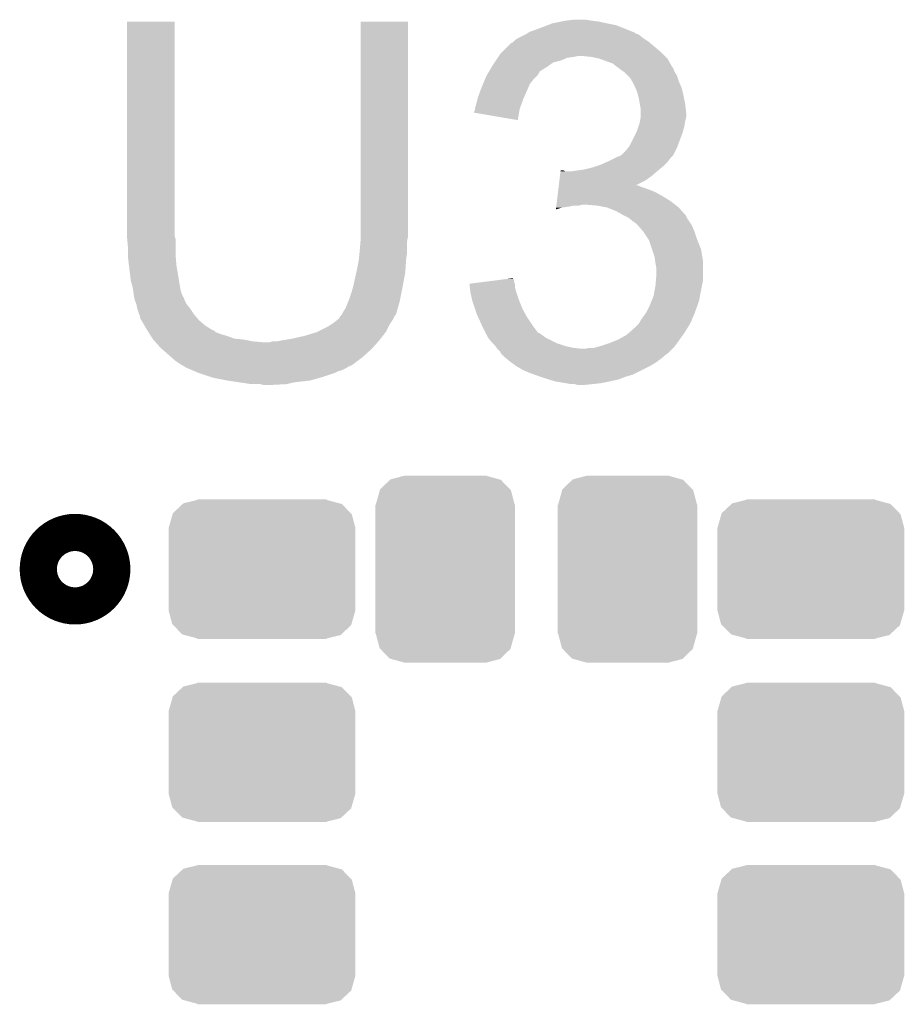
# Model space of a CAD drawing. Extents: x -1.3 to 24.2, y -3.9 to 39.2.
# Tile 38 of 40: x 10 to 12.4, y 33.3 to 36. Entities that reach past the tile are written whole.
import ezdxf

# ---------------------------------------------------------------- set-up
doc = ezdxf.new("R2010")
doc.units = 0
doc.layers.get('0').update_dxf_attribs({"linetype": 'CONTINUOUS'})
doc.layers.add('ACCEL_36_CLICK_V100_GTO', color=14, linetype='CONTINUOUS')
doc.layers.add('ACCEL_36_CLICK_V100_GTS', color=12, linetype='CONTINUOUS')

# ---------------------------------------------------------------- blocks, each defined once
blk = doc.blocks.new('CUSTOM_74')
for points in [[(-0.214748, 0.17985), (-0.17653, 0.18922), (0.211236, 0.17985), (0.17653, 0.18922)], [(-0.17653, 0.18922), (-0.17653, 0.1905), (0.17653, 0.18922), (0.17653, 0.1905)], [(-0.243434, 0.152916), (-0.216658, 0.178058), (0.242268, 0.152916), (0.217872, 0.178058)], [(-0.216658, 0.178058), (-0.214748, 0.17985), (0.217872, 0.178058), (0.211236, 0.17985)], [(-0.25527, 0.11176), (-0.244326, 0.149818), (0.25527, 0.11176), (0.245274, 0.149818)], [(-0.244326, 0.149818), (-0.243434, 0.152916), (0.245274, 0.149818), (0.242268, 0.152916)], [(-0.25527, -0.11176), (-0.25527, 0.11176), (0.25527, -0.11176), (0.25527, 0.11176)], [(-0.245276, -0.149818), (-0.25527, -0.11176), (0.244324, -0.149818), (0.25527, -0.11176)], [(-0.24227, -0.152914), (-0.245276, -0.149818), (0.243434, -0.152914), (0.244324, -0.149818)], [(-0.217874, -0.178058), (-0.24227, -0.152914), (0.216656, -0.178058), (0.243434, -0.152914)], [(-0.211236, -0.17985), (-0.217874, -0.178058), (0.214748, -0.17985), (0.216656, -0.178058)], [(-0.17653, -0.18922), (-0.211236, -0.17985), (0.17653, -0.18922), (0.214748, -0.17985)], [(-0.17653, -0.1905), (-0.17653, -0.18922), (0.17653, -0.1905), (0.17653, -0.18922)]]:
    blk.add_solid(points)
blk = doc.blocks.new('CUSTOM_75')
for points in [[(-0.178058, 0.217872), (-0.15103, 0.244098), (0.17728, 0.217872), (0.151832, 0.244098)], [(-0.15103, 0.244098), (-0.149818, 0.245274), (0.151832, 0.244098), (0.147614, 0.245274)], [(-0.149818, 0.245274), (-0.11176, 0.25527), (0.147614, 0.245274), (0.11176, 0.25527)], [(-0.18923, 0.1778), (-0.17862, 0.215858), (0.18923, 0.1778), (0.179234, 0.215858)], [(-0.17862, 0.215858), (-0.178058, 0.217872), (0.179234, 0.215858), (0.17728, 0.217872)], [(-0.1905, -0.17653), (-0.1905, 0.17653), (0.1905, -0.17653), (0.1905, 0.17653)], [(-0.18922, 0.17653), (-0.18923, 0.1778), (0.18922, 0.17653), (0.18923, 0.1778)], [(-0.18923, -0.1778), (-0.18922, -0.17653), (0.18923, -0.1778), (0.18922, -0.17653)], [(-0.179234, -0.215858), (-0.18923, -0.1778), (0.178618, -0.215858), (0.18923, -0.1778)], [(-0.177278, -0.217872), (-0.179234, -0.215858), (0.178058, -0.217872), (0.178618, -0.215858)], [(-0.151832, -0.244098), (-0.177278, -0.217872), (0.151028, -0.244098), (0.178058, -0.217872)], [(-0.147612, -0.245274), (-0.151832, -0.244098), (0.149818, -0.245274), (0.151028, -0.244098)], [(-0.11176, -0.25527), (-0.147612, -0.245274), (0.11176, -0.25527), (0.149818, -0.245274)]]:
    blk.add_solid(points)

msp = doc.modelspace()

# ---------------------------------------------------------------- linework, layer by layer
at = {"layer": 'ACCEL_36_CLICK_V100_GTO', "const_width": 0.20066}
msp.add_lwpolyline([(10.11936, 34.5313, 1), (10.22096, 34.5313, 1)], format="xyb", close=True, dxfattribs=at)
at = {"layer": 'ACCEL_36_CLICK_V100_GTO'}
for points in [[(10.3124, 35.443158), (10.312422, 36.027336), (10.44194, 35.443158), (10.44194, 36.027336)], [(10.312422, 36.027336), (10.312424, 36.02736), (10.44194, 36.027336), (10.312424, 36.02736)], [(10.94994, 35.46348), (10.949962, 36.027336), (11.07948, 35.46348), (11.07948, 36.027336)], [(10.949962, 36.027336), (10.949964, 36.02736), (11.07948, 36.027336), (10.949964, 36.02736)], [(11.459966, 36.017198), (11.473182, 36.02228), (11.648442, 36.017198), (11.62304, 36.02228)], [(11.473182, 36.02228), (11.49858, 36.02736), (11.62304, 36.02228), (11.600178, 36.02736)], [(11.49858, 36.02736), (11.51128, 36.0299), (11.600178, 36.02736), (11.57986, 36.0299)], [(11.51128, 36.0299), (11.531602, 36.03244), (11.57986, 36.0299), (11.564622, 36.03244)], [(11.379202, 35.98164), (11.399514, 35.991798), (11.7221, 35.98164), (11.709402, 35.991798)], [(11.399514, 35.991798), (11.399518, 35.9918), (11.709402, 35.991798), (11.709398, 35.9918)], [(11.399518, 35.9918), (11.40375, 35.99434), (11.709398, 35.9918), (11.701784, 35.99434)], [(11.40375, 35.99434), (11.407978, 35.996876), (11.701784, 35.99434), (11.699238, 35.996876)], [(11.407978, 35.996876), (11.412218, 35.99942), (11.699238, 35.996876), (11.69288, 35.99942)], [(11.412218, 35.99942), (11.44016, 36.00958), (11.69288, 35.99942), (11.667484, 36.00958)], [(11.44016, 36.00958), (11.459966, 36.017198), (11.667484, 36.00958), (11.648442, 36.017198)], [(11.35126, 35.95878), (11.361424, 35.968942), (11.75258, 35.95878), (11.740386, 35.968942)], [(11.361424, 35.968942), (11.366494, 35.97148), (11.740386, 35.968942), (11.73734, 35.97148)], [(11.366494, 35.97148), (11.366498, 35.971482), (11.73734, 35.97148), (11.737338, 35.971482)], [(11.366498, 35.971482), (11.37158, 35.97656), (11.737338, 35.971482), (11.72972, 35.97656)], [(11.37158, 35.97656), (11.379202, 35.98164), (11.72972, 35.97656), (11.7221, 35.98164)], [(11.327552, 35.93338), (11.330942, 35.938462), (11.780522, 35.93338), (11.77544, 35.938462)], [(11.330942, 35.938462), (11.336022, 35.943542), (11.77544, 35.938462), (11.77036, 35.943542)], [(11.336022, 35.943542), (11.35126, 35.95878), (11.77036, 35.943542), (11.75258, 35.95878)], [(11.310618, 35.90798), (11.315696, 35.915598), (11.46505, 35.90798), (11.475716, 35.915598)], [(11.315696, 35.915598), (11.319084, 35.92068), (11.475716, 35.915598), (11.496038, 35.92068)], [(11.319084, 35.92068), (11.324164, 35.928298), (11.496038, 35.92068), (11.513818, 35.928298)], [(11.324164, 35.928298), (11.325858, 35.93084), (11.513818, 35.928298), (11.5316, 35.93084)], [(11.325858, 35.93084), (11.327552, 35.93338), (11.5316, 35.93084), (11.544298, 35.93338)], [(11.579858, 35.93084), (11.554462, 35.93338), (11.783062, 35.93084), (11.780522, 35.93338)], [(11.602718, 35.92576), (11.579858, 35.93084), (11.788142, 35.92576), (11.783062, 35.93084)], [(11.602724, 35.925758), (11.602718, 35.92576), (11.788142, 35.925758), (11.788142, 35.92576)], [(11.62304, 35.91814), (11.602724, 35.925758), (11.792376, 35.91814), (11.788142, 35.925758)], [(11.63828, 35.91306), (11.62304, 35.91814), (11.795198, 35.91306), (11.792376, 35.91814)], [(11.650978, 35.902902), (11.63828, 35.91306), (11.800842, 35.902902), (11.795198, 35.91306)], [(11.294318, 35.880038), (11.29876, 35.887654), (11.432538, 35.880038), (11.437616, 35.887654)], [(11.29876, 35.887654), (11.300238, 35.890188), (11.437616, 35.887654), (11.43762, 35.890188)], [(11.300238, 35.890188), (11.307654, 35.9029), (11.43762, 35.890188), (11.45794, 35.9029)], [(11.307654, 35.9029), (11.310618, 35.90798), (11.45794, 35.9029), (11.46505, 35.90798)], [(11.65098, 35.9029), (11.650978, 35.902902), (11.800844, 35.9029), (11.800842, 35.902902)], [(11.654372, 35.900356), (11.65098, 35.9029), (11.80338, 35.900356), (11.800844, 35.9029)], [(11.66114, 35.89528), (11.654372, 35.900356), (11.805074, 35.89528), (11.80338, 35.900356)], [(11.664954, 35.892738), (11.66114, 35.89528), (11.80592, 35.892738), (11.805074, 35.89528)], [(11.66876, 35.8902), (11.664954, 35.892738), (11.807444, 35.8902), (11.80592, 35.892738)], [(11.678916, 35.880042), (11.66876, 35.8902), (11.81354, 35.880042), (11.807444, 35.8902)], [(11.28014, 35.847018), (11.284372, 35.857178), (11.407864, 35.847018), (11.41222, 35.857178)], [(11.284372, 35.857178), (11.289662, 35.869878), (11.41222, 35.857178), (11.422378, 35.869878)], [(11.289662, 35.869878), (11.29284, 35.877502), (11.422378, 35.869878), (11.430002, 35.877502)], [(11.29284, 35.877502), (11.294318, 35.880038), (11.430002, 35.877502), (11.432538, 35.880038)], [(11.686538, 35.872418), (11.678916, 35.880042), (11.816082, 35.872418), (11.81354, 35.880042)], [(11.690892, 35.864802), (11.686538, 35.872418), (11.81862, 35.864802), (11.816082, 35.872418)], [(11.6967, 35.854642), (11.690892, 35.864802), (11.822974, 35.854642), (11.81862, 35.864802)], [(11.269982, 35.81908), (11.27737, 35.8394), (11.395568, 35.81908), (11.4046, 35.8394)], [(11.27737, 35.8394), (11.28014, 35.847018), (11.4046, 35.8394), (11.407864, 35.847018)], [(11.699968, 35.847018), (11.6967, 35.854642), (11.82624, 35.847018), (11.822974, 35.854642)], [(11.70432, 35.836862), (11.699968, 35.847018), (11.82878, 35.836862), (11.82624, 35.847018)], [(11.707224, 35.8267), (11.70432, 35.836862), (11.83132, 35.8267), (11.82878, 35.836862)], [(11.264898, 35.79876), (11.269346, 35.81654), (11.387974, 35.79876), (11.39444, 35.81654)], [(11.269346, 35.81654), (11.269982, 35.81908), (11.39444, 35.81654), (11.395568, 35.81908)], [(11.7094, 35.819082), (11.707224, 35.8267), (11.832844, 35.819082), (11.83132, 35.8267)], [(11.71194, 35.80384), (11.7094, 35.819082), (11.835892, 35.80384), (11.832844, 35.819082)], [(11.71245, 35.8013), (11.71194, 35.80384), (11.8364, 35.8013), (11.835892, 35.80384)], [(11.25982, 35.77846), (11.259822, 35.780984), (11.382582, 35.77846), (11.383004, 35.780984)], [(11.379176, 35.758124), (11.25982, 35.77846), (11.379176, 35.758124), (11.382582, 35.77846)], [(11.259822, 35.780984), (11.26236, 35.786064), (11.383004, 35.780984), (11.383854, 35.786064)], [(11.26236, 35.788598), (11.262362, 35.791142), (11.38428, 35.788598), (11.385204, 35.791142)], [(11.26236, 35.786064), (11.26236, 35.788598), (11.383854, 35.786064), (11.38428, 35.788598)], [(11.262362, 35.791142), (11.264898, 35.79876), (11.385204, 35.791142), (11.387974, 35.79876)], [(11.71448, 35.791142), (11.71245, 35.8013), (11.83753, 35.791142), (11.8364, 35.8013)], [(11.71448, 35.778438), (11.71448, 35.791142), (11.83894, 35.778438), (11.83753, 35.791142)], [(11.71448, 35.765742), (11.71448, 35.778438), (11.83894, 35.765742), (11.83894, 35.778438)], [(11.708552, 35.740338), (11.71194, 35.7505), (11.83386, 35.740338), (11.835552, 35.7505)], [(11.71194, 35.7505), (11.712786, 35.75558), (11.835552, 35.7505), (11.8364, 35.75558)], [(11.712786, 35.75558), (11.714478, 35.765738), (11.8364, 35.75558), (11.83894, 35.765738)], [(11.714478, 35.765738), (11.71448, 35.765742), (11.83894, 35.765738), (11.83894, 35.765742)], [(11.684002, 35.687002), (11.701778, 35.72256), (11.815444, 35.687002), (11.82878, 35.72256)], [(11.701778, 35.72256), (11.70432, 35.727642), (11.82878, 35.72256), (11.830232, 35.727642)], [(11.70432, 35.727642), (11.708552, 35.740338), (11.830232, 35.727642), (11.83386, 35.740338)], [(11.663682, 35.664142), (11.673842, 35.674302), (11.804648, 35.664142), (11.809728, 35.674302)], [(11.673842, 35.674302), (11.679936, 35.68192), (11.809728, 35.674302), (11.81354, 35.68192)], [(11.679936, 35.68192), (11.684002, 35.687002), (11.81354, 35.68192), (11.815444, 35.687002)], [(11.605258, 35.6362), (11.622404, 35.64382), (11.780518, 35.6362), (11.788138, 35.64382)], [(11.622404, 35.64382), (11.62812, 35.64636), (11.788138, 35.64382), (11.790042, 35.64636)], [(11.62812, 35.64636), (11.643358, 35.653978), (11.790042, 35.64636), (11.79576, 35.653978)], [(11.643358, 35.653978), (11.653524, 35.65906), (11.79576, 35.653978), (11.800838, 35.65906)], [(11.653524, 35.65906), (11.656066, 35.659064), (11.800838, 35.65906), (11.80084, 35.659064)], [(11.656066, 35.659064), (11.659872, 35.661602), (11.80084, 35.659064), (11.803378, 35.661602)], [(11.659872, 35.661602), (11.663682, 35.664142), (11.803378, 35.661602), (11.804648, 35.664142)], [(11.494244, 35.60572), (11.495758, 35.61842), (11.744962, 35.60572), (11.759776, 35.61842)], [(11.495758, 35.61842), (11.49606, 35.620958), (11.508744, 35.61842), (11.503664, 35.620958)], [(11.49606, 35.620958), (11.496062, 35.62096), (11.503664, 35.620958), (11.496062, 35.62096)], [(11.52652, 35.61842), (11.5443, 35.62096), (11.759776, 35.61842), (11.76274, 35.62096)], [(11.5443, 35.62096), (11.56208, 35.6235), (11.76274, 35.62096), (11.765788, 35.6235)], [(11.56208, 35.6235), (11.582398, 35.62858), (11.765788, 35.6235), (11.771884, 35.62858)], [(11.582398, 35.62858), (11.597638, 35.63366), (11.771884, 35.62858), (11.77798, 35.63366)], [(11.597638, 35.63366), (11.605258, 35.6362), (11.77798, 35.63366), (11.780518, 35.6362)], [(11.491214, 35.58032), (11.49273, 35.59302), (11.70188, 35.58032), (11.727178, 35.59302)], [(11.49273, 35.59302), (11.494244, 35.60572), (11.727178, 35.59302), (11.744962, 35.60572)], [(11.48758, 35.54984), (11.489094, 35.56254), (11.77544, 35.54984), (11.752582, 35.56254)], [(11.489094, 35.56254), (11.490002, 35.57016), (11.752582, 35.56254), (11.73226, 35.57016)], [(11.490002, 35.57016), (11.490608, 35.57524), (11.73226, 35.57016), (11.717022, 35.57524)], [(11.490608, 35.57524), (11.491214, 35.580318), (11.717022, 35.57524), (11.706864, 35.580318)], [(11.491214, 35.580318), (11.491214, 35.58032), (11.706864, 35.580318), (11.70188, 35.58032)], [(11.484854, 35.52698), (11.486066, 35.53714), (11.808824, 35.52698), (11.79576, 35.53714)], [(11.486066, 35.53714), (11.48758, 35.54984), (11.79576, 35.53714), (11.77544, 35.54984)], [(11.483344, 35.514314), (11.483944, 35.51936), (11.483344, 35.514314), (11.501118, 35.51936)], [(11.483944, 35.51936), (11.484248, 35.5219), (11.501118, 35.51936), (11.5189, 35.5219)], [(11.484248, 35.5219), (11.48455, 35.52444), (11.5189, 35.5219), (11.531598, 35.52444)], [(11.48455, 35.52444), (11.484854, 35.52698), (11.544298, 35.52444), (11.554458, 35.52698)], [(11.59764, 35.52444), (11.567162, 35.52698), (11.81209, 35.52444), (11.808824, 35.52698)], [(11.623038, 35.51936), (11.59764, 35.52444), (11.81862, 35.51936), (11.81209, 35.52444)], [(11.64844, 35.5092), (11.623038, 35.51936), (11.82765, 35.5092), (11.81862, 35.51936)], [(11.666222, 35.49904), (11.64844, 35.5092), (11.83668, 35.49904), (11.82765, 35.5092)], [(11.67131, 35.496496), (11.666222, 35.49904), (11.83894, 35.496496), (11.83668, 35.49904)], [(11.676394, 35.493954), (11.67131, 35.496496), (11.838944, 35.493954), (11.83894, 35.496496)], [(11.681458, 35.491422), (11.676394, 35.493954), (11.840634, 35.491422), (11.838944, 35.493954)], [(11.69416, 35.48126), (11.681458, 35.491422), (11.847408, 35.48126), (11.840634, 35.491422)], [(11.70178, 35.47618), (11.69416, 35.48126), (11.850796, 35.47618), (11.847408, 35.48126)], [(10.94994, 35.440618), (10.94994, 35.46348), (11.07948, 35.440618), (11.07948, 35.46348)], [(11.704322, 35.47364), (11.70178, 35.47618), (11.852488, 35.47364), (11.850796, 35.47618)], [(11.706544, 35.471102), (11.704322, 35.47364), (11.85418, 35.471102), (11.852488, 35.47364)], [(11.7221, 35.453322), (11.706544, 35.471102), (11.8618, 35.453322), (11.85418, 35.471102)], [(11.722102, 35.45332), (11.7221, 35.453322), (11.8618, 35.45332), (11.8618, 35.453322)], [(11.737338, 35.430464), (11.722102, 35.45332), (11.86942, 35.430464), (11.8618, 35.45332)], [(10.3124, 35.435538), (10.3124, 35.443158), (10.443846, 35.435538), (10.44194, 35.443158)], [(10.312632, 35.432998), (10.3124, 35.435538), (10.44448, 35.432998), (10.443846, 35.435538)], [(10.31494, 35.4076), (10.312632, 35.432998), (10.44448, 35.4076), (10.44448, 35.432998)], [(10.9474, 35.39998), (10.949728, 35.427918), (11.07694, 35.39998), (11.07694, 35.427918)], [(10.949728, 35.427918), (10.94994, 35.430458), (11.07694, 35.427918), (11.077448, 35.430458)], [(10.94994, 35.430458), (10.94994, 35.440618), (11.077448, 35.430458), (11.07948, 35.440618)], [(11.73734, 35.43046), (11.737338, 35.430464), (11.86942, 35.43046), (11.86942, 35.430464)], [(11.745808, 35.405058), (11.73734, 35.43046), (11.87958, 35.405058), (11.86942, 35.43046)], [(10.31494, 35.39236), (10.31494, 35.4076), (10.44448, 35.39236), (10.44448, 35.4076)], [(10.94689, 35.394898), (10.9474, 35.39998), (11.07694, 35.394898), (11.07694, 35.39998)], [(11.752578, 35.384742), (11.745808, 35.405058), (11.882966, 35.384742), (11.87958, 35.405058)], [(10.31494, 35.382202), (10.31494, 35.39236), (10.445328, 35.382202), (10.44448, 35.39236)], [(10.317198, 35.36188), (10.31494, 35.382202), (10.44702, 35.36188), (10.445328, 35.382202)], [(10.93978, 35.34918), (10.94486, 35.374578), (11.072368, 35.34918), (11.07406, 35.374578)], [(10.94486, 35.374578), (10.945368, 35.379662), (11.07406, 35.374578), (11.0744, 35.379662)], [(10.945368, 35.379662), (10.94689, 35.394898), (11.0744, 35.379662), (11.07694, 35.394898)], [(11.754032, 35.374578), (11.752578, 35.384742), (11.88466, 35.374578), (11.882966, 35.384742)], [(11.75512, 35.36696), (11.754032, 35.374578), (11.88466, 35.36696), (11.88466, 35.374578)], [(10.31748, 35.35934), (10.317198, 35.36188), (10.447444, 35.35934), (10.44702, 35.36188)], [(10.32256, 35.318702), (10.31748, 35.35934), (10.454218, 35.318702), (10.447444, 35.35934)], [(10.938086, 35.341558), (10.93978, 35.34918), (11.07186, 35.341558), (11.072368, 35.34918)], [(11.75766, 35.351722), (11.75512, 35.36696), (11.88466, 35.351722), (11.88466, 35.36696)], [(11.75766, 35.336478), (11.75766, 35.351722), (11.88466, 35.336478), (11.88466, 35.351722)], [(10.32764, 35.300922), (10.32256, 35.318702), (10.45718, 35.300922), (10.454218, 35.318702)], [(10.92962, 35.303458), (10.938086, 35.341558), (11.064714, 35.303458), (11.07186, 35.341558)], [(11.286988, 35.316158), (11.326822, 35.321236), (11.369042, 35.316158), (11.36904, 35.321236)], [(11.326822, 35.321236), (11.346732, 35.323774), (11.36904, 35.321236), (11.366506, 35.323774)], [(11.346732, 35.323774), (11.3665, 35.326294), (11.366506, 35.323774), (11.3665, 35.326294)], [(11.75512, 35.305998), (11.756178, 35.318698), (11.882118, 35.305998), (11.88466, 35.318698)], [(11.756178, 35.318698), (11.75766, 35.336478), (11.88466, 35.318698), (11.88466, 35.336478)], [(10.327642, 35.30092), (10.32764, 35.300922), (10.45718, 35.30092), (10.45718, 35.300922)], [(10.329456, 35.288218), (10.327642, 35.30092), (10.459722, 35.288218), (10.45718, 35.30092)], [(10.92454, 35.28568), (10.928894, 35.30092), (11.061192, 35.28568), (11.06424, 35.30092)], [(10.928894, 35.30092), (10.92962, 35.303458), (11.06424, 35.30092), (11.064714, 35.303458)], [(11.24714, 35.311078), (11.286988, 35.316158), (11.370734, 35.311078), (11.369042, 35.316158)], [(11.247422, 35.308536), (11.24714, 35.311078), (11.37158, 35.308536), (11.370734, 35.311078)], [(11.248262, 35.300918), (11.247422, 35.308536), (11.37158, 35.300918), (11.37158, 35.308536)], [(11.24938, 35.290762), (11.248262, 35.300918), (11.37412, 35.290762), (11.37158, 35.300918)], [(11.7505, 35.2806), (11.75512, 35.305998), (11.87704, 35.2806), (11.882118, 35.305998)], [(10.33018, 35.28314), (10.329456, 35.288218), (10.461756, 35.28314), (10.459722, 35.288218)], [(10.33145, 35.275522), (10.33018, 35.28314), (10.464804, 35.275522), (10.461756, 35.28314)], [(10.331876, 35.272976), (10.33145, 35.275522), (10.46734, 35.272976), (10.464804, 35.275522)], [(10.33272, 35.267902), (10.331876, 35.272976), (10.469034, 35.267902), (10.46734, 35.272976)], [(10.333738, 35.26536), (10.33272, 35.267902), (10.46988, 35.26536), (10.469034, 35.267902)], [(10.337798, 35.255202), (10.333738, 35.26536), (10.47496, 35.255202), (10.46988, 35.26536)], [(10.916412, 35.26282), (10.91946, 35.270438), (11.05662, 35.26282), (11.058142, 35.270438)], [(10.91946, 35.270438), (10.92454, 35.28568), (11.058142, 35.270438), (11.061192, 35.28568)], [(11.24966, 35.288222), (11.24938, 35.290762), (11.374968, 35.288222), (11.37412, 35.290762)], [(11.254176, 35.2679), (11.24966, 35.288222), (11.38174, 35.2679), (11.374968, 35.288222)], [(11.25474, 35.265362), (11.254176, 35.2679), (11.382756, 35.265362), (11.38174, 35.2679)], [(11.262362, 35.242498), (11.25474, 35.265362), (11.3919, 35.242498), (11.382756, 35.265362)], [(11.73988, 35.25266), (11.744958, 35.26536), (11.869962, 35.25266), (11.874498, 35.26536)], [(11.744958, 35.26536), (11.75004, 35.278062), (11.874498, 35.26536), (11.876616, 35.278062)], [(11.75004, 35.278062), (11.7505, 35.2806), (11.876616, 35.278062), (11.87704, 35.2806)], [(10.34034, 35.242502), (10.337798, 35.255202), (10.48512, 35.242502), (10.47496, 35.255202)], [(10.340342, 35.2425), (10.34034, 35.242502), (10.48512, 35.2425), (10.48512, 35.242502)], [(10.34542, 35.227262), (10.340342, 35.2425), (10.49528, 35.227262), (10.48512, 35.2425)], [(10.899142, 35.227264), (10.904222, 35.237422), (11.046456, 35.227264), (11.04936, 35.237422)], [(10.904222, 35.237422), (10.9093, 35.245038), (11.04936, 35.237422), (11.051536, 35.245038)], [(10.9093, 35.245038), (10.916412, 35.26282), (11.051536, 35.245038), (11.05662, 35.26282)], [(11.26744, 35.227262), (11.262362, 35.242498), (11.400366, 35.227262), (11.3919, 35.242498)], [(11.72972, 35.232342), (11.73988, 35.25266), (11.862706, 35.232342), (11.869962, 35.25266)], [(10.345422, 35.22726), (10.34542, 35.227262), (10.49528, 35.22726), (10.49528, 35.227262)], [(10.347958, 35.222184), (10.345422, 35.22726), (10.49951, 35.222184), (10.49528, 35.22726)], [(10.34796, 35.217102), (10.347958, 35.222184), (10.503744, 35.217102), (10.49951, 35.222184)], [(10.350926, 35.212018), (10.34796, 35.217102), (10.50798, 35.212018), (10.503744, 35.217102)], [(10.359814, 35.19678), (10.350926, 35.212018), (10.525762, 35.19678), (10.50798, 35.212018)], [(10.87628, 35.2044), (10.888976, 35.214558), (11.032066, 35.2044), (11.038838, 35.214558)], [(10.888976, 35.214558), (10.88898, 35.21456), (11.038838, 35.214558), (11.038838, 35.21456)], [(10.88898, 35.21456), (10.891522, 35.217104), (11.038838, 35.21456), (11.04011, 35.217104)], [(10.891522, 35.217104), (10.894062, 35.222178), (11.04011, 35.217104), (11.042648, 35.222178)], [(10.894062, 35.222178), (10.896596, 35.224716), (11.042648, 35.222178), (11.043918, 35.224716)], [(10.896596, 35.224716), (10.899138, 35.22726), (11.043918, 35.224716), (11.046456, 35.22726)], [(10.899138, 35.22726), (10.899142, 35.227264), (11.046456, 35.22726), (11.046456, 35.227264)], [(11.270958, 35.21964), (11.26744, 35.227262), (11.4046, 35.21964), (11.400366, 35.227262)], [(11.281508, 35.19678), (11.270958, 35.21964), (11.41984, 35.19678), (11.4046, 35.21964)], [(11.709402, 35.201862), (11.715494, 35.21202), (11.8491, 35.201862), (11.85418, 35.21202)], [(11.715494, 35.21202), (11.717018, 35.21456), (11.85418, 35.21202), (11.855268, 35.21456)], [(11.717018, 35.21456), (11.727904, 35.229802), (11.855268, 35.21456), (11.8618, 35.229802)], [(11.727904, 35.229802), (11.72972, 35.232342), (11.8618, 35.229802), (11.862706, 35.232342)], [(10.36574, 35.18662), (10.359814, 35.19678), (10.542018, 35.18662), (10.525762, 35.19678)], [(10.367358, 35.18408), (10.36574, 35.18662), (10.546082, 35.18408), (10.542018, 35.18662)], [(10.367362, 35.184074), (10.367358, 35.18408), (10.548626, 35.184074), (10.546082, 35.18408)], [(10.37059, 35.179), (10.367362, 35.184074), (10.553704, 35.179), (10.548626, 35.184074)], [(10.830562, 35.179002), (10.861042, 35.194242), (11.018518, 35.179002), (11.02614, 35.194242)], [(10.861042, 35.194242), (10.868656, 35.199318), (11.02614, 35.194242), (11.02868, 35.199318)], [(10.868656, 35.199318), (10.87628, 35.2044), (11.02868, 35.199318), (11.032066, 35.2044)], [(11.28268, 35.19424), (11.281508, 35.19678), (11.421748, 35.19424), (11.41984, 35.19678)], [(11.29157, 35.17646), (11.28268, 35.19424), (11.43509, 35.17646), (11.421748, 35.19424)], [(11.682094, 35.176462), (11.69924, 35.1917), (11.83386, 35.176462), (11.843382, 35.1917)], [(11.69924, 35.1917), (11.704322, 35.196782), (11.843382, 35.1917), (11.84656, 35.196782)], [(11.704322, 35.196782), (11.709402, 35.201862), (11.84656, 35.196782), (11.8491, 35.201862)], [(10.373824, 35.173918), (10.37059, 35.179), (10.5664, 35.173918), (10.553704, 35.179)], [(10.377056, 35.16884), (10.373824, 35.173918), (10.58418, 35.16884), (10.5664, 35.173918)], [(10.381906, 35.16122), (10.377056, 35.16884), (10.604502, 35.16122), (10.58418, 35.16884)], [(10.38352, 35.158682), (10.381906, 35.16122), (10.629882, 35.158682), (10.604502, 35.16122)], [(10.383522, 35.15868), (10.38352, 35.158682), (10.6299, 35.15868), (10.629882, 35.158682)], [(10.388038, 35.1536), (10.383522, 35.15868), (10.6553, 35.1536), (10.6299, 35.15868)], [(10.73404, 35.15614), (10.76452, 35.16122), (11.00074, 35.15614), (11.00469, 35.16122)], [(10.76452, 35.16122), (10.797538, 35.16884), (11.00469, 35.16122), (11.010614, 35.16884)], [(10.797538, 35.16884), (10.83056, 35.179), (11.010614, 35.16884), (11.018516, 35.179)], [(10.83056, 35.179), (10.830562, 35.179002), (11.018516, 35.179), (11.018518, 35.179002)], [(11.291572, 35.176456), (11.29157, 35.17646), (11.437626, 35.176456), (11.43509, 35.17646)], [(11.29411, 35.17138), (11.291572, 35.176456), (11.44524, 35.17138), (11.437626, 35.176456)], [(11.297918, 35.163762), (11.29411, 35.17138), (11.4554, 35.163762), (11.44524, 35.17138)], [(11.29792, 35.16376), (11.297918, 35.163762), (11.455402, 35.16376), (11.4554, 35.163762)], [(11.308078, 35.151062), (11.29792, 35.16376), (11.480798, 35.151062), (11.455402, 35.16376)], [(11.62812, 35.14852), (11.653522, 35.15868), (11.813902, 35.14852), (11.821158, 35.15868)], [(11.653522, 35.15868), (11.676378, 35.171382), (11.821158, 35.15868), (11.83023, 35.171382)], [(11.676378, 35.171382), (11.682094, 35.176462), (11.83023, 35.171382), (11.83386, 35.176462)], [(10.390296, 35.15106), (10.388038, 35.1536), (10.685778, 35.15106), (10.6553, 35.1536)], [(10.40384, 35.13582), (10.390296, 35.15106), (10.982676, 35.13582), (10.996224, 35.15106)], [(10.406744, 35.13328), (10.40384, 35.13582), (10.98042, 35.13328), (10.982676, 35.13582)], [(10.432866, 35.110422), (10.406744, 35.13328), (10.955022, 35.110422), (10.98042, 35.13328)], [(10.685778, 35.15106), (10.701022, 35.151062), (10.996224, 35.15106), (10.996226, 35.151062)], [(10.701022, 35.151062), (10.708644, 35.1536), (10.996226, 35.151062), (10.998482, 35.1536)], [(10.721342, 35.1536), (10.73404, 35.15614), (10.998482, 35.1536), (11.00074, 35.15614)], [(11.31062, 35.14852), (11.308078, 35.151062), (11.485882, 35.14852), (11.480798, 35.151062)], [(11.315698, 35.14344), (11.31062, 35.14852), (11.501122, 35.14344), (11.485882, 35.14852)], [(11.317604, 35.1409), (11.315698, 35.14344), (11.508742, 35.1409), (11.501122, 35.14344)], [(11.321416, 35.13582), (11.317604, 35.1409), (11.531602, 35.13582), (11.508742, 35.1409)], [(11.32332, 35.133282), (11.321416, 35.13582), (11.55698, 35.133282), (11.531602, 35.13582)], [(11.323322, 35.13328), (11.32332, 35.133282), (11.556998, 35.13328), (11.55698, 35.133282)], [(11.330938, 35.125658), (11.323322, 35.13328), (11.793218, 35.125658), (11.80084, 35.13328)], [(11.556998, 35.13328), (11.564622, 35.133282), (11.80084, 35.13328), (11.800842, 35.133282)], [(11.564622, 35.133282), (11.572244, 35.13582), (11.800842, 35.133282), (11.80338, 35.13582)], [(11.587484, 35.13582), (11.605252, 35.140898), (11.80338, 35.13582), (11.808458, 35.140898)], [(11.605252, 35.140898), (11.60526, 35.1409), (11.808458, 35.140898), (11.808458, 35.1409)], [(11.60526, 35.1409), (11.62812, 35.14852), (11.808458, 35.1409), (11.813902, 35.14852)], [(10.444478, 35.10026), (10.432866, 35.110422), (10.941472, 35.10026), (10.955022, 35.110422)], [(11.333478, 35.120584), (11.330938, 35.125658), (11.788144, 35.120584), (11.793218, 35.125658)], [(11.333482, 35.12058), (11.333478, 35.120584), (11.78814, 35.12058), (11.788144, 35.120584)], [(11.338564, 35.115498), (11.333482, 35.12058), (11.780518, 35.115498), (11.78814, 35.12058)], [(11.343642, 35.11042), (11.338564, 35.115498), (11.775438, 35.11042), (11.780518, 35.115498)], [(11.343642, 35.110418), (11.343642, 35.11042), (11.775434, 35.110418), (11.775438, 35.11042)], [(11.35888, 35.09772), (11.343642, 35.110418), (11.758506, 35.09772), (11.775434, 35.110418)], [(10.459718, 35.090102), (10.444478, 35.10026), (10.927926, 35.090102), (10.941472, 35.10026)], [(10.464802, 35.08756), (10.459718, 35.090102), (10.924538, 35.08756), (10.927926, 35.090102)], [(10.464814, 35.087554), (10.464802, 35.08756), (10.921994, 35.087554), (10.924538, 35.08756)], [(10.469876, 35.085022), (10.464814, 35.087554), (10.919458, 35.085022), (10.921994, 35.087554)], [(10.46988, 35.08502), (10.469876, 35.085022), (10.919456, 35.08502), (10.919458, 35.085022)], [(10.469884, 35.085016), (10.46988, 35.08502), (10.916914, 35.085016), (10.919456, 35.08502)], [(10.472422, 35.082482), (10.469884, 35.085016), (10.913112, 35.082482), (10.916914, 35.085016)], [(10.478354, 35.07994), (10.472422, 35.082482), (10.909298, 35.07994), (10.913112, 35.082482)], [(10.49021, 35.074858), (10.478354, 35.07994), (10.899138, 35.074858), (10.909298, 35.07994)], [(11.36244, 35.095178), (11.35888, 35.09772), (11.755118, 35.095178), (11.758506, 35.09772)], [(11.373104, 35.08756), (11.36244, 35.095178), (11.74242, 35.08756), (11.755118, 35.095178)], [(11.376658, 35.08502), (11.373104, 35.08756), (11.73734, 35.08502), (11.74242, 35.08756)], [(11.394438, 35.07486), (11.376658, 35.08502), (11.71702, 35.07486), (11.73734, 35.08502)], [(10.496132, 35.07232), (10.49021, 35.074858), (10.888978, 35.07232), (10.899138, 35.074858)], [(10.507982, 35.06724), (10.496132, 35.07232), (10.878818, 35.06724), (10.888978, 35.07232)], [(10.538466, 35.05708), (10.507982, 35.06724), (10.84834, 35.05708), (10.878818, 35.06724)], [(10.54608, 35.054542), (10.538466, 35.05708), (10.839456, 35.054542), (10.84834, 35.05708)], [(10.58418, 35.04692), (10.54608, 35.054542), (10.812778, 35.04692), (10.839456, 35.054542)], [(11.412222, 35.06724), (11.394438, 35.07486), (11.70178, 35.06724), (11.71702, 35.07486)], [(11.426452, 35.062158), (11.412222, 35.06724), (11.691618, 35.062158), (11.70178, 35.06724)], [(11.44067, 35.05708), (11.426452, 35.062158), (11.67384, 35.05708), (11.691618, 35.062158)], [(11.44778, 35.05454), (11.44067, 35.05708), (11.667066, 35.05454), (11.67384, 35.05708)], [(11.46429, 35.04946), (11.44778, 35.05454), (11.653518, 35.04946), (11.667066, 35.05454)], [(11.480798, 35.04438), (11.46429, 35.04946), (11.63066, 35.04438), (11.653518, 35.04946)], [(10.60069, 35.04438), (10.58418, 35.04692), (10.79246, 35.04438), (10.812778, 35.04692)], [(10.6172, 35.04184), (10.60069, 35.04438), (10.7696, 35.04184), (10.79246, 35.04438)], [(10.63498, 35.0393), (10.6172, 35.04184), (10.75817, 35.0393), (10.7696, 35.04184)], [(10.650218, 35.03676), (10.63498, 35.0393), (10.74674, 35.03676), (10.75817, 35.0393)], [(10.685778, 35.03422), (10.675618, 35.03676), (10.698482, 35.03422), (10.74674, 35.03676)], [(11.51128, 35.0393), (11.480798, 35.04438), (11.60526, 35.0393), (11.63066, 35.04438)], [(11.523978, 35.03676), (11.51128, 35.0393), (11.5824, 35.03676), (11.60526, 35.0393)], [(11.544298, 35.03422), (11.534138, 35.03676), (11.557002, 35.03422), (11.5824, 35.03676)]]:
    msp.add_solid(points, dxfattribs=at)

# ---------------------------------------------------------------- block references
at = {"layer": 'ACCEL_36_CLICK_V100_GTS'}
for name, p in [('CUSTOM_75', (11.18108, 34.5313)), ('CUSTOM_75', (11.67892, 34.5313)), ('CUSTOM_74', (10.6807, 34.5313)), ('CUSTOM_74', (12.1793, 34.5313)), ('CUSTOM_74', (10.6807, 34.03092)), ('CUSTOM_74', (12.1793, 34.03092)), ('CUSTOM_74', (10.6807, 33.53308)), ('CUSTOM_74', (12.1793, 33.53308))]:
    msp.add_blockref(name, p, dxfattribs=at)

doc.saveas('drawing.dxf')
